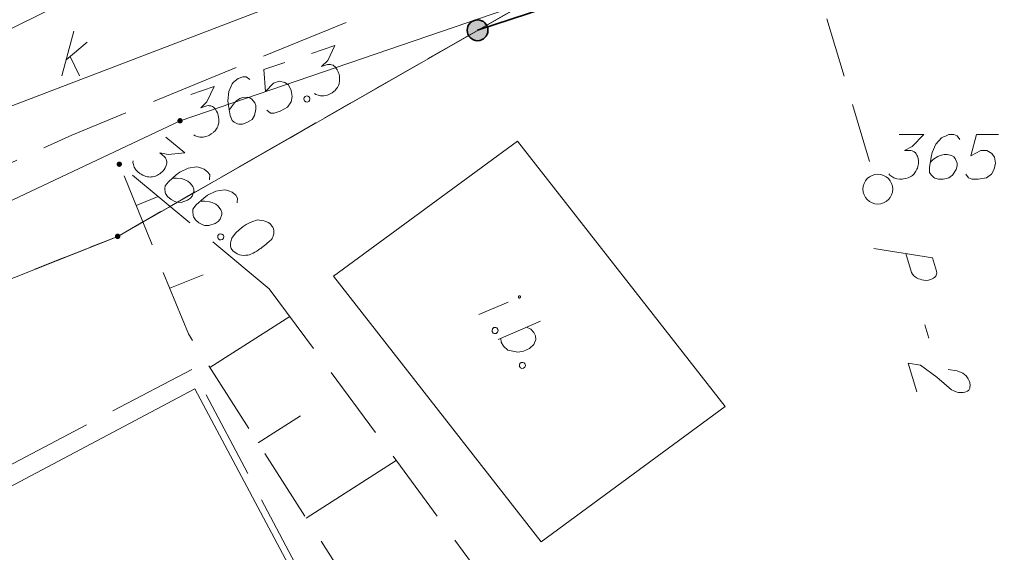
# Model space of a CAD drawing. Header units: metres. Extents: x 5555129 to 5556676, y 5635595 to 5636517.
# Tile 134 of 256: x 5555429 to 5555445, y 5636453 to 5636462. Entities that reach past the tile are written whole.
import ezdxf

# ---------------------------------------------------------------- set-up
doc = ezdxf.new("R2010")
doc.units = ezdxf.units.M
doc.header["$MEASUREMENT"] = 0
for name, pattern in [('03-linia 3 1', [2, 1.5, -0.5]), ('L_0_04', [1.5, 1, -0.5]), ('L_0_05', [1.75, 1.25, -0.5]), ('L_0_06', [2, 1.5, -0.5]), ('PRZER1-1', [2, 1, -1]), ('PRZER3-1', [4, 3, -1])]:
    doc.linetypes.add(name, pattern=pattern)
for name, color, linetype, lineweight in [('#digitalizacja', 7, 'Continuous', 18), ('#przekroje', 7, 'L_0_04', 18), ('#skartowane', 7, 'Continuous', 18)]:
    doc.layers.add(name, color=color, linetype=linetype, lineweight=lineweight)
for name, color, linetype, lineweight, true_color in [('GEPPGD', 7, 'Continuous', 18, 0x008000), ('GESDZI', 7, 'Continuous', 18, 0x0a0909), ('GESKKL', 7, 'PRZER3-1', 18, 0x008000), ('GESUZY', 7, 'PRZER1-1', 18, 0x008000), ('GULENN', 1, 'Continuous', 18, 0xff0000), ('GUPESH', 1, 'Continuous', 18, 0xff0000), ('GUPESH_O', 1, 'Continuous', 18, 0xff0000)]:
    doc.layers.add(name, color=color, linetype=linetype, lineweight=lineweight, true_color=true_color)

# ---------------------------------------------------------------- blocks, each defined once
blk = doc.blocks.new('EPPGN')
blk.add_hatch(color=0).paths.add_polyline_path([(0, -0.09), (-0.027812, -0.085595), (-0.052901, -0.072812), (-0.072812, -0.052901), (-0.085595, -0.027812), (-0.09, 0), (-0.085595, 0.027812), (-0.072812, 0.052901), (-0.052901, 0.072812), (-0.027812, 0.085595), (0, 0.09), (0.027812, 0.085595), (0.052901, 0.072812), (0.072812, 0.052901), (0.085595, 0.027812), (0.09, 0), (0.085595, -0.027812), (0.072812, -0.052901), (0.052901, -0.072812), (0.027812, -0.085595)])
blk = doc.blocks.new('KOLO')
blk.add_hatch(color=0).paths.add_polyline_path([(0, -0.5), (-0.12941, -0.482963), (-0.25, -0.433013), (-0.353553, -0.353553), (-0.433013, -0.25), (-0.482963, -0.12941), (-0.5, 0), (-0.482963, 0.12941), (-0.433013, 0.25), (-0.353553, 0.353553), (-0.25, 0.433013), (-0.12941, 0.482963), (0, 0.5), (0.12941, 0.482963), (0.25, 0.433013), (0.353553, 0.353553), (0.433013, 0.25), (0.482963, 0.12941), (0.5, 0), (0.482963, -0.12941), (0.433013, -0.25), (0.353553, -0.353553), (0.25, -0.433013), (0.12941, -0.482963)])
blk = doc.blocks.new('SLU')
at = {"color": 0, "linetype": 'Continuous', "lineweight": 18}
blk.add_wipeout([(0, -0.5), (0.25, -0.433), (0.433, -0.25), (0.5, 0), (0.433, 0.25), (0.25, 0.433), (0, 0.5), (-0.25, 0.433), (-0.433, 0.25), (-0.5, 0), (-0.433, -0.25), (-0.25, -0.433)], dxfattribs=at)
blk.add_circle((0, 0), 0.5, dxfattribs=at)
blk = doc.blocks.new('*U315')
at = {"layer": '#skartowane', "color": 36, "linetype": 'ByBlock', "lineweight": 18, "true_color": 0x803300}
for p, q in [((5555429.446, 5636461.267), (5555429.646, 5636462.017)), ((5555429.516, 5636461.532), (5555429.871, 5636461.828)), ((5555429.587, 5636461.591), (5555429.741, 5636461.267))]:
    blk.add_line(p, q, dxfattribs=at)
blk = doc.blocks.new('*U338')
at = {"layer": '#skartowane', "color": 7, "linetype": 'ByBlock', "lineweight": 18}
blk.add_line((5555436.45, 5636457.256), (5555436.942, 5636457.461), dxfattribs=at)
at = {"layer": '#skartowane', "color": 7, "linetype": 'ByBlock', "lineweight": 18, "flags": 128}
blk.add_lwpolyline([(5555437.145, 5636457.537), (5555437.146, 5636457.538), (5555437.148, 5636457.539), (5555437.149, 5636457.541), (5555437.15, 5636457.543), (5555437.151, 5636457.544), (5555437.151, 5636457.546), (5555437.152, 5636457.548), (5555437.152, 5636457.55), (5555437.152, 5636457.552), (5555437.152, 5636457.554), (5555437.152, 5636457.556), (5555437.151, 5636457.558), (5555437.15, 5636457.56), (5555437.149, 5636457.561), (5555437.148, 5636457.563), (5555437.147, 5636457.564), (5555437.145, 5636457.566), (5555437.144, 5636457.567), (5555437.142, 5636457.568), (5555437.14, 5636457.569), (5555437.139, 5636457.569), (5555437.137, 5636457.57), (5555437.135, 5636457.57), (5555437.133, 5636457.57), (5555437.131, 5636457.57), (5555437.129, 5636457.57), (5555437.127, 5636457.569), (5555437.125, 5636457.568), (5555437.123, 5636457.567), (5555437.122, 5636457.566), (5555437.12, 5636457.565), (5555437.119, 5636457.563), (5555437.118, 5636457.562), (5555437.117, 5636457.56), (5555437.116, 5636457.558), (5555437.115, 5636457.556), (5555437.115, 5636457.555), (5555437.115, 5636457.553), (5555437.115, 5636457.551), (5555437.115, 5636457.549), (5555437.115, 5636457.547), (5555437.116, 5636457.545), (5555437.117, 5636457.543), (5555437.118, 5636457.541), (5555437.119, 5636457.54), (5555437.12, 5636457.538), (5555437.121, 5636457.537), (5555437.123, 5636457.536), (5555437.125, 5636457.535), (5555437.126, 5636457.534), (5555437.128, 5636457.533), (5555437.13, 5636457.533), (5555437.132, 5636457.533), (5555437.134, 5636457.533), (5555437.136, 5636457.533), (5555437.138, 5636457.533), (5555437.14, 5636457.534), (5555437.142, 5636457.535), (5555437.143, 5636457.536), (5555437.145, 5636457.537)], dxfattribs=at)
blk = doc.blocks.new('*U339')
at = {"layer": '#skartowane', "color": 7, "linetype": 'ByBlock', "lineweight": 18}
blk.add_line((5555436.777, 5636456.838), (5555437.488, 5636457.146), dxfattribs=at)
at = {"layer": '#skartowane', "color": 7, "linetype": 'ByBlock', "lineweight": 18, "flags": 128}
blk.add_lwpolyline([(5555437.253, 5636457.045), (5555437.324, 5636457.011), (5555437.376, 5636456.954), (5555437.403, 5636456.9), (5555437.408, 5636456.836), (5555437.377, 5636456.752), (5555437.301, 5636456.685), (5555437.203, 5636456.638), (5555437.104, 5636456.621), (5555436.94, 5636456.658), (5555436.864, 5636456.726), (5555436.826, 5636456.794), (5555436.822, 5636456.857)], dxfattribs=at)

msp = doc.modelspace()

# ---------------------------------------------------------------- hatches: boundary and pattern name
at = {"layer": '#skartowane', "linetype": 'Continuous', "lineweight": 35}
h = msp.add_hatch(color=7, dxfattribs=at)
edge = h.paths.add_edge_path()
edge.add_arc((5555436.43, 5636462.03), 0.175, 0, 360)
at = {"layer": '#skartowane', "linetype": 'Continuous', "lineweight": 18}
h = msp.add_hatch(color=7, dxfattribs=at)
edge = h.paths.add_edge_path()
edge.add_arc((5555430.41, 5636459.78), 0.045, 0, 360)
h = msp.add_hatch(color=7, dxfattribs=at)
edge = h.paths.add_edge_path()
edge.add_arc((5555443.16, 5636459.36), 0.045, 0, 360)

# ---------------------------------------------------------------- linework, layer by layer
at = {"layer": '#przekroje', "color": 7, "linetype": 'Continuous'}
msp.add_line((5555443.94431, 5636457.0854), (5555444.01222, 5636456.85759), dxfattribs=at)
at = {"layer": '#przekroje', "color": 7, "lineweight": 18, "flags": 128}
msp.add_lwpolyline([(5555439.72277, 5636470.84283), (5555443.15558, 5636459.3617)], dxfattribs=at)
at = {"layer": '#przekroje', "color": 7, "linetype": 'Continuous', "flags": 128}
for points in [[(5555443.08969, 5636458.36472), (5555444.07476, 5636458.21064), (5555444.14267, 5636457.98284), (5555444.14476, 5636457.95085), (5555444.1422, 5636457.9348), (5555444.12962, 5636457.9024), (5555444.11399, 5636457.8806), (5555444.08941, 5636457.86385), (5555444.05741, 5636457.84697), (5555444.00929, 5636457.83495), (5555443.96689, 5636457.82838), (5555443.92857, 5636457.83269), (5555443.89767, 5636457.83713), (5555443.86518, 5636457.8469), (5555443.84008, 5636457.85688), (5555443.806, 5636457.872), (5555443.77762, 5636457.89257), (5555443.75823, 5636457.90801), (5555443.73566, 5636457.93412), (5555443.7205, 5636457.96036), (5555443.62575, 5636458.27817)], [(5555444.33885, 5636456.33262), (5555444.48601, 5636456.31006), (5555444.58664, 5636456.27015), (5555444.63759, 5636456.22346), (5555444.67373, 5636456.17644), (5555444.69219, 5636456.13953), (5555444.70007, 5636456.11309), (5555444.7069, 5636456.06517), (5555444.70171, 5636456.03298), (5555444.69916, 5636456.01692), (5555444.68658, 5636455.98453), (5555444.66199, 5636455.96777), (5555444.63582, 5636455.95636), (5555444.61544, 5636455.95049), (5555444.5877, 5636455.94434), (5555444.55098, 5636455.94331), (5555444.51277, 5636455.94763), (5555444.48915, 5636455.95227), (5555444.45666, 5636455.96204), (5555444.42258, 5636455.97715), (5555444.39591, 5636455.99239), (5555444.14777, 5636456.20448), (5555443.87359, 5636456.40508), (5555443.66446, 5636456.43666), (5555443.80817, 5636455.95461)]]:
    msp.add_lwpolyline(points, dxfattribs=at)
at = {"layer": '#przekroje', "color": 7}
msp.add_point((5555443.15558, 5636459.3617), dxfattribs=at)
at = {"layer": '#skartowane', "color": 36, "linetype": 'Continuous', "lineweight": 18, "true_color": 0x803300}
msp.add_line((5555416.05, 5636455.82), (5555429.4, 5636462.46), dxfattribs=at)
at = {"layer": '#skartowane', "color": 7, "linetype": 'Continuous', "lineweight": 18}
for p, q in [((5555434.01, 5636457.9), (5555437.1, 5636460.17)), ((5555437.1, 5636460.17), (5555440.59, 5636455.71)), ((5555434.01, 5636457.9), (5555437.5, 5636453.44)), ((5555419.92, 5636449.78), (5555431.68, 5636456.01)), ((5555431.68, 5636456.01), (5555434.51, 5636450.7)), ((5555437.5, 5636453.44), (5555440.59, 5636455.71))]:
    msp.add_line(p, q, dxfattribs=at)
at = {"layer": '#skartowane', "color": 7, "linetype": 'L_0_06', "lineweight": 18, "flags": 128}
msp.add_lwpolyline([(5555466.73, 5636461.06), (5555459.42, 5636465.04), (5555457.02, 5636465.41), (5555452.63, 5636465.61), (5555446.85, 5636465.37), (5555441.62, 5636464.51), (5555435.7, 5636462.77), (5555429.61, 5636460.27), (5555423.1, 5636457.3), (5555417.2, 5636453.95), (5555413.63, 5636451.67), (5555409.04, 5636447.68), (5555404.73, 5636443.33), (5555401.32, 5636439.67), (5555382.13, 5636416.99), (5555377.75, 5636411.8), (5555368.65, 5636401.73), (5555358.12, 5636389.68), (5555351.83, 5636382.05), (5555348.89, 5636378.21), (5555346.63, 5636374.93), (5555343.77, 5636370.29), (5555340.53, 5636363.52), (5555337.7, 5636355.88), (5555335.13, 5636347.53), (5555332.44, 5636339.45), (5555328.49, 5636328.74), (5555326.7, 5636324.3), (5555322.46, 5636312.61), (5555317.05, 5636297.8), (5555313.91, 5636289.91), (5555311.07, 5636291.5), (5555314.46, 5636298.64), (5555320.4, 5636315), (5555321.1, 5636318.34), (5555320.31, 5636318.97), (5555318.92, 5636319.26), (5555318.24, 5636323.4), (5555317.55, 5636325.21), (5555315.06, 5636326.83), (5555316.44, 5636329.16), (5555319.62, 5636328.9), (5555323.95, 5636328.36), (5555325.47, 5636329.83), (5555326.77, 5636332.37), (5555329.72, 5636340.51), (5555332.43, 5636348.61), (5555334.87, 5636356.71), (5555337.79, 5636364.47), (5555340.99, 5636371.16), (5555344.19, 5636376.65), (5555346.4, 5636379.74), (5555349.41, 5636383.74), (5555355.85, 5636391.61), (5555363.7, 5636400.4), (5555366.42, 5636403.59), (5555375.75, 5636414.19), (5555378.31, 5636418.36), (5555373.52, 5636420.79), (5555376.43, 5636424.38), (5555377.28, 5636425.23), (5555380.03, 5636423.16), (5555380.65, 5636423.75), (5555382.52, 5636422.14), (5555399.27, 5636441.57), (5555402.64, 5636445.3), (5555406.76, 5636449.37), (5555411.7, 5636453.77), (5555415.38, 5636456.22), (5555420.94, 5636459.52), (5555420.73, 5636460.05), (5555422.54, 5636460.95), (5555422.89, 5636460.42), (5555428.37, 5636462.98), (5555434.53, 5636465.46), (5555440.65, 5636467.74), (5555449.09, 5636469.87), (5555449.84, 5636470.61), (5555452.54, 5636472.11), (5555453.14, 5636471.36), (5555454.76, 5636472.78), (5555456.32, 5636474.81), (5555457.67, 5636477.44), (5555459.8, 5636481.39), (5555462.71, 5636485.66), (5555464.78, 5636483.78), (5555461.58, 5636479.17), (5555460.92, 5636476.08), (5555461.24, 5636473.64), (5555465.24, 5636467.56), (5555467.69, 5636464.02), (5555466.73, 5636461.06)], close=True, dxfattribs=at)
at = {"layer": '#skartowane', "color": 7, "linetype": 'Continuous', "lineweight": 35, "flags": 128}
msp.add_lwpolyline([(5555450.89, 5636464.86), (5555446.27, 5636464.54), (5555441.83, 5636463.8), (5555436.43, 5636462.03)], dxfattribs=at)
at = {"layer": '#skartowane', "color": 7, "linetype": 'Continuous', "lineweight": 18, "flags": 128}
for points in [[(5555444.53406, 5636460.19412), (5555444.48682, 5636460.25903), (5555444.43372, 5636460.27679), (5555444.35104, 5636460.27679), (5555444.29199, 5636460.25317), (5555444.25656, 5636460.24136), (5555444.22699, 5636460.2236), (5555444.13251, 5636460.1173), (5555444.0676, 5636459.97558), (5555444.04984, 5636459.89886), (5555444.02622, 5636459.72756), (5555444.02622, 5636459.63903), (5555444.04984, 5636459.6036), (5555444.09708, 5636459.55636), (5555444.11484, 5636459.54455), (5555444.17389, 5636459.52679), (5555444.25061, 5636459.52679), (5555444.30966, 5636459.5386), (5555444.35104, 5636459.55041), (5555444.4101, 5636459.59765), (5555444.46915, 5636459.69213), (5555444.48682, 5636459.75118), (5555444.48682, 5636459.79843), (5555444.45734, 5636459.87524), (5555444.43372, 5636459.90472), (5555444.39233, 5636459.92834), (5555444.32147, 5636459.9461), (5555444.26837, 5636459.9461), (5555444.20337, 5636459.92834), (5555444.16208, 5636459.91067), (5555444.09122, 5636459.86343), (5555444.05579, 5636459.83386), (5555444.03803, 5636459.81619)], [(5555445.18362, 5636460.27679), (5555444.81155, 5636460.27679), (5555444.71707, 5636459.92248), (5555444.88837, 5636460.01101), (5555444.98871, 5636460.01101), (5555445.07138, 5636459.95791), (5555445.11862, 5636459.89886), (5555445.13043, 5636459.79843), (5555445.11276, 5636459.69808), (5555445.06552, 5636459.61541), (5555444.98285, 5636459.55041), (5555444.84113, 5636459.52679), (5555444.73483, 5636459.52679), (5555444.68164, 5636459.55041), (5555444.6344, 5636459.61541)], [(5555431.19093, 5636460.23482), (5555431.5091, 5636459.97094), (5555431.2309, 5636459.94083), (5555431.08941, 5636459.97373), (5555431.17122, 5636459.90588), (5555431.18566, 5636459.88629), (5555431.19095, 5636459.87417), (5555431.1963, 5636459.86212), (5555431.2016, 5636459.85), (5555431.2085, 5636459.82132), (5555431.20625, 5636459.80011), (5555431.20406, 5636459.77897), (5555431.1973, 5636459.7615), (5555431.18003, 5636459.72218), (5555431.16193, 5636459.69116), (5555431.15059, 5636459.67749), (5555431.13551, 5636459.65931), (5555431.10838, 5636459.63578), (5555431.08872, 5636459.6214), (5555431.06913, 5636459.60696), (5555431.05327, 5636459.59716), (5555431.04122, 5636459.59181), (5555431.0291, 5636459.58651), (5555431.01705, 5636459.58116), (5555430.99662, 5636459.57503), (5555430.96787, 5636459.56819), (5555430.94299, 5636459.56587), (5555430.92636, 5636459.56432), (5555430.90515, 5636459.56656), (5555430.88401, 5636459.56875), (5555430.85829, 5636459.57474), (5555430.8454, 5636459.5777), (5555430.80601, 5636459.59503), (5555430.775, 5636459.61314), (5555430.75302, 5636459.62363), (5555430.72123, 5636459.64999), (5555430.68867, 5636459.68473), (5555430.67874, 5636459.70058), (5555430.66894, 5636459.71644), (5555430.65901, 5636459.73229), (5555430.65295, 5636459.75266), (5555430.64681, 5636459.77309), (5555430.6392, 5636459.81009), (5555430.64061, 5636459.83961)], [(5555431.92446, 5636459.51906), (5555431.92953, 5636459.59918), (5555431.9, 5636459.64675), (5555431.83636, 5636459.69952), (5555431.77583, 5636459.71904), (5555431.74102, 5636459.73257), (5555431.70692, 5636459.73777), (5555431.56634, 5636459.71627), (5555431.4259, 5636459.64862), (5555431.36326, 5636459.60091), (5555431.23572, 5636459.48414), (5555431.17921, 5636459.41599), (5555431.17477, 5636459.37364), (5555431.18097, 5636459.30712), (5555431.1871, 5636459.28669), (5555431.22122, 5636459.23532), (5555431.28027, 5636459.18635), (5555431.33327, 5636459.15774), (5555431.37266, 5636459.14041), (5555431.44827, 5636459.13908), (5555431.55404, 5636459.17411), (5555431.60534, 5636459.20828), (5555431.63549, 5636459.24464), (5555431.66184, 5636459.32258), (5555431.66248, 5636459.36036), (5555431.6457, 5636459.40495), (5555431.6025, 5636459.46386), (5555431.56163, 5636459.49776), (5555431.50025, 5636459.52559), (5555431.45719, 5636459.53834), (5555431.37249, 5636459.54722), (5555431.32634, 5636459.54707), (5555431.30139, 5636459.54481)], [(5555432.39259, 5636459.1308), (5555432.39767, 5636459.21092), (5555432.36813, 5636459.25849), (5555432.3045, 5636459.31127), (5555432.24397, 5636459.33078), (5555432.20915, 5636459.34431), (5555432.17505, 5636459.34952), (5555432.03447, 5636459.32802), (5555431.89404, 5636459.26037), (5555431.83139, 5636459.21265), (5555431.70386, 5636459.09588), (5555431.64734, 5636459.02774), (5555431.6429, 5636458.98539), (5555431.64911, 5636458.91887), (5555431.65524, 5636458.89844), (5555431.68935, 5636458.84707), (5555431.74841, 5636458.79809), (5555431.8014, 5636458.76949), (5555431.84079, 5636458.75216), (5555431.9164, 5636458.75082), (5555432.02217, 5636458.78585), (5555432.07347, 5636458.82003), (5555432.10363, 5636458.85639), (5555432.12997, 5636458.93433), (5555432.13061, 5636458.9721), (5555432.11384, 5636459.0167), (5555432.07063, 5636459.07561), (5555432.02976, 5636459.10951), (5555431.96839, 5636459.13733), (5555431.92532, 5636459.15009), (5555431.84062, 5636459.15896), (5555431.79447, 5636459.15882), (5555431.76952, 5636459.15656)], [(5555430.69274, 5636459.08534), (5555431.06493, 5636459.23682)], [(5555432.94986, 5636458.77603), (5555432.94077, 5636458.78357), (5555432.9097, 5636458.8016), (5555432.88778, 5636458.81217), (5555432.87038, 5636458.81887), (5555432.84008, 5636458.82866), (5555432.80153, 5636458.83768), (5555432.7675, 5636458.84282), (5555432.72966, 5636458.84352), (5555432.70098, 5636458.83662), (5555432.66849, 5636458.82527), (5555432.63601, 5636458.81378), (5555432.59972, 5636458.79785), (5555432.57555, 5636458.78721), (5555432.54384, 5636458.76748), (5555432.49254, 5636458.7333), (5555432.42235, 5636458.6765), (5555432.36803, 5636458.62949), (5555432.32653, 5636458.57946), (5555432.30095, 5636458.5393), (5555432.28523, 5636458.48335), (5555432.27996, 5636458.4493), (5555432.2801, 5636458.40315), (5555432.29229, 5636458.36236), (5555432.30215, 5636458.34656), (5555432.32563, 5636458.31937), (5555432.34839, 5636458.30049), (5555432.38855, 5636458.27491), (5555432.42787, 5636458.25764), (5555432.46191, 5636458.25237), (5555432.51257, 5636458.24877), (5555432.53752, 5636458.25103), (5555432.57079, 5636458.25413), (5555432.59946, 5636458.26103), (5555432.61989, 5636458.26717), (5555432.6478, 5636458.28232), (5555432.65992, 5636458.28761), (5555432.68789, 5636458.30283), (5555432.7196, 5636458.32256), (5555432.75131, 5636458.3423), (5555432.7709, 5636458.35674), (5555432.78676, 5636458.36654), (5555432.80635, 5636458.38098), (5555432.8494, 5636458.41438), (5555432.8728, 5636458.43328), (5555432.89618, 5636458.4523), (5555432.92712, 5636458.48028), (5555432.96559, 5636458.51748), (5555432.97687, 5636458.53108), (5555432.98744, 5636458.55301), (5555432.99794, 5636458.57499), (5555433.00696, 5636458.61354), (5555433.00836, 5636458.64306), (5555433.0061, 5636458.66801), (5555432.9992, 5636458.69669), (5555432.98856, 5636458.72086), (5555432.97869, 5636458.73678), (5555432.96883, 5636458.75257), (5555432.94986, 5636458.77603)], [(5555432.1352, 5636458.60778), (5555432.15797, 5636458.5889), (5555432.16403, 5636458.56853), (5555432.16262, 5636458.53901), (5555432.14374, 5636458.51625), (5555432.11499, 5636458.5094), (5555432.09385, 5636458.51159), (5555432.07109, 5636458.53047), (5555432.06503, 5636458.55084), (5555432.06644, 5636458.58036), (5555432.08531, 5636458.60312), (5555432.11406, 5636458.60997), (5555432.1352, 5636458.60778)], [(5555431.25822, 5636457.69601), (5555431.81651, 5636457.92324)], [(5555431.93293, 5636456.36328), (5555433.27504, 5636457.22277)], [(5555436.75432, 5636457.02977), (5555436.77255, 5636457.00648), (5555436.77414, 5636456.98528), (5555436.76648, 5636456.95674), (5555436.74319, 5636456.93852), (5555436.71364, 5636456.93795), (5555436.69345, 5636456.94458), (5555436.67523, 5636456.96787), (5555436.67364, 5636456.98907), (5555436.6813, 5636457.01761), (5555436.70459, 5636457.03584), (5555436.73413, 5636457.0364), (5555436.75432, 5636457.02977)], [(5555437.21285, 5636456.4438), (5555437.23108, 5636456.42051), (5555437.23266, 5636456.39931), (5555437.22501, 5636456.37077), (5555437.20172, 5636456.35255), (5555437.17217, 5636456.35198), (5555437.15198, 5636456.35861), (5555437.13376, 5636456.3819), (5555437.13217, 5636456.4031), (5555437.13982, 5636456.43164), (5555437.16311, 5636456.44986), (5555437.19266, 5636456.45043), (5555437.21285, 5636456.4438)], [(5555432.74187, 5636455.1001), (5555433.45498, 5636455.55678)], [(5555433.55081, 5636453.83692), (5555435.06115, 5636454.80415)]]:
    msp.add_lwpolyline(points, dxfattribs=at)
at = {"layer": '#skartowane', "color": 7, "linetype": 'L_0_05', "lineweight": 18, "flags": 128}
msp.add_lwpolyline([(5555432.93, 5636457.69), (5555438.86, 5636449.66), (5555436.29, 5636445.65), (5555423.21, 5636440.92), (5555417.49, 5636446.3), (5555414.53, 5636446.6), (5555413.43, 5636445.53), (5555422.4, 5636438.76), (5555419.98, 5636436.23), (5555412.85, 5636443.89), (5555412.48, 5636446.64), (5555413.54, 5636447.53), (5555418.01, 5636448.49), (5555423.96, 5636443.4), (5555433.97, 5636447.4), (5555436.04, 5636449.95), (5555431.57, 5636456.93), (5555430.41, 5636459.78), (5555432.93, 5636457.69)], close=True, dxfattribs=at)
at = {"layer": '#skartowane', "color": 7, "linetype": '03-linia 3 1', "lineweight": 18, "flags": 128}
msp.add_lwpolyline([(5555419.68, 5636450.05), (5555431.64, 5636456.34), (5555434.7, 5636450.55)], dxfattribs=at)
at = {"layer": '#skartowane', "color": 7, "linetype": 'Continuous', "lineweight": 35}
msp.add_circle((5555436.43, 5636462.03), 0.175, dxfattribs=at)
at = {"layer": 'GESDZI', "color": 96, "linetype": 'Continuous', "lineweight": 18, "flags": 128}
msp.add_lwpolyline([(5555464.25271, 5636468.49332), (5555468.33214, 5636465.00264), (5555467.11593, 5636460.58944), (5555457.22444, 5636464.58039), (5555451.86782, 5636465.41811), (5555446.83996, 5636464.59669), (5555437.18456, 5636462.45976), (5555430.38282, 5636458.56897), (5555420.66938, 5636454.7141), (5555413.79929, 5636449.56029), (5555402.78931, 5636438.70846), (5555389.73418, 5636423.87277), (5555383.39, 5636416.92), (5555384.32, 5636411.24), (5555356.08, 5636382.6), (5555342.54, 5636360.36), (5555325.26, 5636314.3)], dxfattribs=at)
msp.add_lwpolyline([(5555404.07315, 5636395.01988), (5555398.74807, 5636398.73534), (5555383.39, 5636416.92), (5555389.73418, 5636423.87277), (5555402.78931, 5636438.70846), (5555413.79929, 5636449.56029), (5555420.66938, 5636454.7141), (5555430.38282, 5636458.56897), (5555437.18456, 5636462.45976), (5555446.83996, 5636464.59669), (5555451.86782, 5636465.41811), (5555457.22444, 5636464.58039), (5555467.11593, 5636460.58944), (5555464.20723, 5636454.06207), (5555454.52367, 5636438.19258), (5555447.05968, 5636429.28897), (5555430.73454, 5636417.45917), (5555423.63521, 5636411.74497), (5555415.60603, 5636406.36277), (5555409.75824, 5636401.08012), (5555404.07315, 5636395.01988)], close=True, dxfattribs=at)
at = {"layer": 'GESKKL', "color": 96, "linetype": 'PRZER3-1', "lineweight": 18, "ltscale": 0.5, "true_color": 0x008000}
msp.add_lwpolyline([(5555447.05968, 5636429.28897), (5555454.52367, 5636438.19258), (5555464.20723, 5636454.06207), (5555467.11593, 5636460.58944), (5555457.22444, 5636464.58039), (5555451.86782, 5636465.41811), (5555446.83996, 5636464.59669), (5555437.18456, 5636462.45976), (5555430.38282, 5636458.56897), (5555420.66938, 5636454.7141), (5555413.79929, 5636449.56029), (5555402.78931, 5636438.70846), (5555389.73418, 5636423.87277), (5555383.39, 5636416.92), (5555398.74807, 5636398.73534), (5555404.07315, 5636395.01988), (5555409.75824, 5636401.08012), (5555415.60603, 5636406.36277), (5555423.63521, 5636411.74497), (5555430.73454, 5636417.45917), (5555447.05968, 5636429.28897)], close=True, dxfattribs=at)
at = {"layer": 'GESUZY', "color": 96, "linetype": 'PRZER1-1', "lineweight": 18, "ltscale": 0.5, "true_color": 0x008000}
msp.add_lwpolyline([(5555356.08, 5636382.6), (5555384.32, 5636411.24), (5555383.39, 5636416.92), (5555389.73418, 5636423.87277), (5555402.78931, 5636438.70846), (5555413.79929, 5636449.56029), (5555420.66938, 5636454.7141), (5555430.38282, 5636458.56897), (5555437.18456, 5636462.45976), (5555446.83996, 5636464.59669), (5555451.86782, 5636465.41811), (5555457.22444, 5636464.58039), (5555467.11593, 5636460.58944), (5555468.33214, 5636465.00264), (5555464.25271, 5636468.49332), (5555460.79938, 5636470.53368), (5555453.71968, 5636472.45368), (5555448.91544, 5636470.37388), (5555437.09857, 5636466.55428), (5555423.54, 5636462.48), (5555411.97978, 5636454.26968), (5555405.33335, 5636448.29666), (5555379.68965, 5636419.03001)], dxfattribs=at)
msp.add_lwpolyline([(5555447.05968, 5636429.28897), (5555454.52367, 5636438.19258), (5555464.20723, 5636454.06207), (5555467.11593, 5636460.58944), (5555457.22444, 5636464.58039), (5555451.86782, 5636465.41811), (5555446.83996, 5636464.59669), (5555437.18456, 5636462.45976), (5555430.38282, 5636458.56897), (5555420.66938, 5636454.7141), (5555413.79929, 5636449.56029), (5555402.78931, 5636438.70846), (5555389.73418, 5636423.87277), (5555383.39, 5636416.92), (5555398.74807, 5636398.73534), (5555404.07315, 5636395.01988), (5555409.75824, 5636401.08012), (5555415.60603, 5636406.36277), (5555423.63521, 5636411.74497), (5555430.73454, 5636417.45917), (5555447.05968, 5636429.28897)], close=True, dxfattribs=at)
at = {"layer": 'GULENN', "color": 1, "linetype": 'Continuous', "lineweight": 18, "true_color": 0xff0000, "flags": 128}
msp.add_lwpolyline([(5555421.7, 5636455.92), (5555431.43, 5636460.51), (5555443.69, 5636464.7)], dxfattribs=at)
at = {"layer": 'GUPESH_O', "color": 1, "linetype": 'Continuous', "lineweight": 18, "flags": 128}
for points in [[(5555433.64042, 5636461.6424), (5555434.03163, 5636461.77587), (5555433.91199, 5636461.52291), (5555433.81002, 5636461.41944), (5555433.91062, 5636461.45377), (5555433.93487, 5636461.45585), (5555433.94797, 5636461.45403), (5555433.96104, 5636461.4523), (5555433.97414, 5636461.45048), (5555434.0022, 5636461.44138), (5555434.01911, 5636461.42839), (5555434.036, 5636461.41548), (5555434.04736, 5636461.40059), (5555434.07187, 5636461.36532), (5555434.08886, 5636461.33368), (5555434.09459, 5636461.31687), (5555434.10222, 5636461.29452), (5555434.10812, 5636461.25909), (5555434.11011, 5636461.23482), (5555434.11219, 5636461.21057), (5555434.11227, 5636461.19192), (5555434.11053, 5636461.17885), (5555434.10872, 5636461.16575), (5555434.10698, 5636461.15268), (5555434.10154, 5636461.13206), (5555434.09236, 5636461.10397), (5555434.08134, 5636461.08154), (5555434.07398, 5636461.06655), (5555434.06098, 5636461.04964), (5555434.04807, 5636461.03276), (5555434.02953, 5636461.01395), (5555434.02027, 5636461.0045), (5555433.98492, 5636460.97997), (5555433.95328, 5636460.96298), (5555433.93285, 5636460.94972), (5555433.89377, 5636460.93639), (5555433.84714, 5636460.92677), (5555433.82843, 5636460.92658), (5555433.80979, 5636460.9265), (5555433.79109, 5636460.92631), (5555433.77055, 5636460.93178), (5555433.74993, 5636460.93723), (5555433.7144, 5636460.95006), (5555433.68996, 5636460.96668)], [(5555433.19331, 5636461.48986), (5555432.84117, 5636461.36972), (5555432.86615, 5636461.00388), (5555432.99969, 5636461.14298), (5555433.09465, 5636461.17538), (5555433.19004, 5636461.15182), (5555433.25382, 5636461.11118), (5555433.29743, 5636461.01994), (5555433.31311, 5636460.91927), (5555433.29509, 5636460.82577), (5555433.23784, 5636460.73756), (5555433.11133, 5636460.66944), (5555433.01073, 5636460.63512), (5555432.95276, 5636460.6403), (5555432.88706, 5636460.68656)], [(5555432.60523, 5636461.20187), (5555432.53956, 5636461.24805), (5555432.48357, 5636461.24771), (5555432.40533, 5636461.22102), (5555432.35707, 5636461.1796), (5555432.32735, 5636461.15698), (5555432.30509, 5636461.13062), (5555432.24999, 5636460.99951), (5555432.23432, 5636460.84442), (5555432.24229, 5636460.76607), (5555432.27524, 5636460.59633), (5555432.30383, 5636460.51254), (5555432.33762, 5636460.48663), (5555432.39759, 5636460.45718), (5555432.41821, 5636460.45173), (5555432.47984, 5636460.45399), (5555432.55245, 5636460.47876), (5555432.60452, 5636460.50901), (5555432.63987, 5636460.53355), (5555432.68051, 5636460.59733), (5555432.70589, 5636460.70582), (5555432.70354, 5636460.76741), (5555432.68829, 5636460.81212), (5555432.63559, 5636460.8753), (5555432.60371, 5636460.89557), (5555432.55692, 5636460.90457), (5555432.48412, 5636460.8985), (5555432.43386, 5636460.88135), (5555432.37808, 5636460.84355), (5555432.3447, 5636460.81349), (5555432.29289, 5636460.7459), (5555432.26891, 5636460.70647), (5555432.2578, 5636460.68402)], [(5555431.61171, 5636460.95026), (5555432.00293, 5636461.08373), (5555431.88329, 5636460.83077), (5555431.78132, 5636460.7273), (5555431.88192, 5636460.76163), (5555431.90617, 5636460.76371), (5555431.91927, 5636460.76189), (5555431.93234, 5636460.76016), (5555431.94544, 5636460.75834), (5555431.9735, 5636460.74924), (5555431.99041, 5636460.73625), (5555432.00729, 5636460.72334), (5555432.01866, 5636460.70845), (5555432.04317, 5636460.67318), (5555432.06016, 5636460.64154), (5555432.06589, 5636460.62473), (5555432.07352, 5636460.60238), (5555432.07941, 5636460.56695), (5555432.08141, 5636460.54267), (5555432.08349, 5636460.51843), (5555432.08356, 5636460.49978), (5555432.08183, 5636460.48671), (5555432.08001, 5636460.47361), (5555432.07828, 5636460.46054), (5555432.07284, 5636460.43992), (5555432.06365, 5636460.41183), (5555432.05264, 5636460.3894), (5555432.04527, 5636460.37441), (5555432.03228, 5636460.3575), (5555432.01937, 5636460.34061), (5555432.00083, 5636460.32181), (5555431.99157, 5636460.31236), (5555431.95622, 5636460.28782), (5555431.92458, 5636460.27084), (5555431.90414, 5636460.25758), (5555431.86506, 5636460.24425), (5555431.81843, 5636460.23462), (5555431.79973, 5636460.23443), (5555431.78109, 5636460.23436), (5555431.76238, 5636460.23417), (5555431.74185, 5636460.23964), (5555431.72122, 5636460.24509), (5555431.6857, 5636460.25792), (5555431.66126, 5636460.27454)], [(5555433.53155, 5636460.91893), (5555433.55954, 5636460.92848), (5555433.58008, 5636460.923), (5555433.60451, 5636460.90638), (5555433.61406, 5636460.8784), (5555433.60488, 5636460.8503), (5555433.59197, 5636460.83342), (5555433.56398, 5636460.82387), (5555433.54345, 5636460.82935), (5555433.51901, 5636460.84597), (5555433.50946, 5636460.87395), (5555433.51864, 5636460.90204), (5555433.53155, 5636460.91893)]]:
    msp.add_lwpolyline(points, dxfattribs=at)

# ---------------------------------------------------------------- block references
at = {"layer": '#skartowane', "color": 36, "linetype": 'Continuous', "lineweight": 18, "true_color": 0x803300}
msp.add_blockref('*U315', (0, 0), dxfattribs=at)
at = {"layer": '#skartowane', "color": 7, "linetype": 'Continuous', "lineweight": 18}
for name in ['*U338', '*U339']:
    msp.add_blockref(name, (0, 0), dxfattribs=at)
at = {"layer": 'GEPPGD', "color": 96, "lineweight": 18, "true_color": 0x008000, "xscale": 0.5, "yscale": 0.5, "zscale": 0.5, "rotation": 90}
msp.add_blockref('EPPGN', (5555430.38282, 5636458.56897), dxfattribs=at)
at = {"layer": 'GUPESH', "color": 1, "lineweight": 18, "true_color": 0xff0000, "xscale": 0.09, "yscale": 0.09, "zscale": 0.09, "rotation": 90}
msp.add_blockref('KOLO', (5555431.43, 5636460.51), dxfattribs=at)

# ---------------------------------------------------------------- next in the draw order: block references
at = {"layer": '#przekroje', "color": 7, "linetype": 'Continuous', "xscale": 0.5, "yscale": 0.5, "zscale": 0.5}
msp.add_blockref('SLU', (5555443.15558, 5636459.3617), dxfattribs=at)

# ---------------------------------------------------------------- next in the draw order: linework, layer by layer
at = {"layer": '#digitalizacja', "color": 5, "linetype": 'Continuous', "lineweight": 18, "flags": 128}
msp.add_lwpolyline([(5555451.99, 5636467.54), (5555441.90566, 5636465.8517), (5555428.43228, 5636460.69114), (5555416.7954, 5636454.2392), (5555413.27198, 5636451.61947), (5555410.49372, 5636449.40805), (5555407.55789, 5636446.70738)], dxfattribs=at)
at = {"layer": '#skartowane', "color": 7, "linetype": 'Continuous', "lineweight": 18, "flags": 128}
msp.add_lwpolyline([(5555443.51251, 5636460.27679), (5555443.92587, 5636460.27679), (5555443.73096, 5636460.07601), (5555443.60104, 5636460.01101), (5555443.70734, 5636460.01101), (5555443.73096, 5636460.00515), (5555443.74277, 5636459.9992), (5555443.75458, 5636459.99334), (5555443.76639, 5636459.98739), (5555443.79001, 5636459.96972), (5555443.80182, 5636459.95196), (5555443.81363, 5636459.93429), (5555443.81958, 5636459.91653), (5555443.83139, 5636459.87524), (5555443.83725, 5636459.83981), (5555443.83725, 5636459.82205), (5555443.83725, 5636459.79843), (5555443.83139, 5636459.763), (5555443.82544, 5636459.73937), (5555443.81958, 5636459.71575), (5555443.81363, 5636459.69808), (5555443.80777, 5636459.68627), (5555443.80182, 5636459.67446), (5555443.79596, 5636459.66265), (5555443.78415, 5636459.64489), (5555443.76639, 5636459.62127), (5555443.74872, 5636459.6036), (5555443.73691, 5636459.59179), (5555443.71915, 5636459.57998), (5555443.70148, 5636459.56817), (5555443.67786, 5636459.55636), (5555443.66605, 5636459.55041), (5555443.62466, 5636459.5386), (5555443.58923, 5636459.53274), (5555443.56561, 5636459.52679), (5555443.52432, 5636459.52679), (5555443.47708, 5636459.53274), (5555443.45932, 5636459.5386), (5555443.44165, 5636459.54455), (5555443.42389, 5636459.55041), (5555443.40622, 5636459.56222), (5555443.38846, 5636459.57403), (5555443.35898, 5636459.59765), (5555443.34122, 5636459.62127)], dxfattribs=at)

doc.saveas('drawing.dxf')
